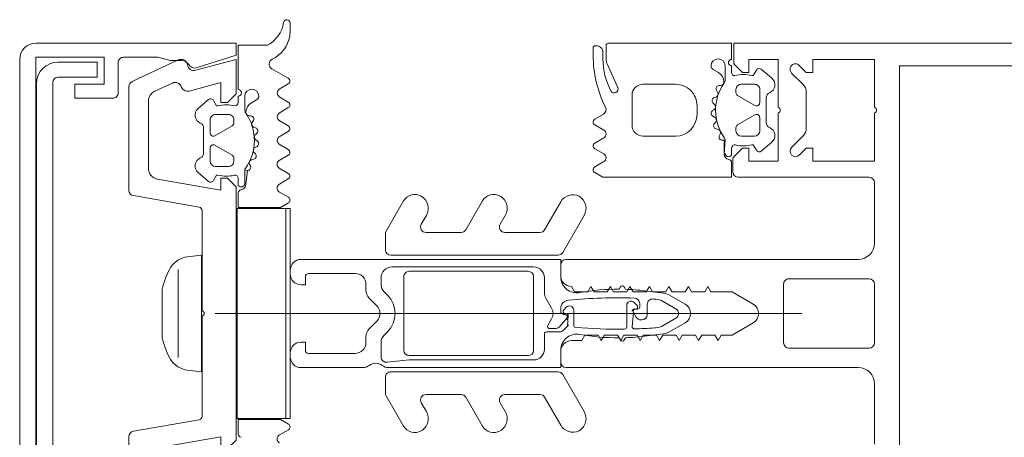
# Model space of a CAD drawing. Header units: millimetres. Extents: x -5460 to 47962, y 30005 to 103451.
# Tile 30 of 192: x 9903 to 9994, y 45095 to 45133. Entities that reach past the tile are written whole.
import ezdxf

# ---------------------------------------------------------------- set-up
doc = ezdxf.new("R2010")
doc.units = ezdxf.units.MM
doc.layers.add('A-DETL-GENF-OTLN', color=7, linetype='Continuous', lineweight=9)
doc.layers.add('A-GLAZ-CWMG-OTLN', color=7, linetype='Continuous', lineweight=9)

# ---------------------------------------------------------------- blocks, each defined once
blk = doc.blocks.new('Rectangular Mullion - HI_CovCap-20mm_Mull-105mm-V519-ВКК_01_К1_З_ЭОМ_кабель_')
at = {"layer": 'A-DETL-GENF-OTLN', "color": 253, "true_color": 0xaaaaaa}
for p, q in [((22.9, 136), (22.9, 59.396)), ((25, 136), (25, 59.396)), ((-2.7, 54), (2.7, 54)), ((-3.2, 46.1), (-3.2, 53.5)), ((3.2, 53.5), (3.2, 46.1)), ((12.6, 41.4), (12.6, 53.5)), ((-5, 25.5), (-5, 52.5)), ((5, 52.5), (5, 25.5)), ((15.361, 46.346), (16.421, 47.407)), ((17.128, 47.7), (20.472, 47.7)), ((21.179, 47.407), (22.239, 46.346)), ((0, 47.274), (0, -6.94)), ((2.7, 45.6), (-2.7, 45.6)), ((15.02, 43.541), (15.837, 44.514)), ((17.65, 43.999), (19.951, 43.999)), ((21.764, 44.513), (22.58, 43.541)), ((16.4, 41.7), (16.4, 42.9)), ((16.9, 43.4), (18.1, 43.4)), ((18.36, 42.95), (17.436, 41.35)), ((20.164, 41.35), (19.24, 42.95)), ((19.5, 43.4), (20.7, 43.4)), ((21.2, 42.9), (21.2, 41.7)), ((17.176, 41.2), (16.9, 41.2)), ((20.7, 41.2), (20.424, 41.2)), ((14.64, 40.799), (15.291, 40.799)), ((22.9, 40.199), (21.616, 40.199)), ((22.295, 40.799), (22.9, 40.799)), ((16.456, 39.677), (16.594, 39.747)), ((17.02, 39.557), (17.073, 39.357)), ((17.564, 39.212), (17.671, 39.308)), ((18.156, 39.231), (18.256, 39.058)), ((18.767, 39.045), (18.846, 39.166)), ((19.334, 39.217), (19.476, 39.076)), ((19.973, 39.195), (20.018, 39.332)), ((20.476, 39.508), (20.662, 39.401)), ((21.07, 39.622), (21.078, 39.766)), ((22.272, 39.587), (22.554, 39.099)), ((19.2, 37.599), (18.4, 37.599)), ((-0.866, 36.5), (-1.697, 35.06)), ((1.698, 35.06), (0.866, 36.5)), ((-1.115, 34.468), (-0.433, 35.65)), ((0.433, 35.65), (1.116, 34.468)), ((16.4, 35.599), (16.4, 32.599)), ((21.2, 32.599), (21.2, 35.599)), ((-1.887, 34.493), (-2.101, 32.752)), ((-1.333, 33.675), (-1.326, 33.78)), ((1.326, 33.78), (1.333, 33.675)), ((2.101, 32.752), (1.887, 34.493)), ((0.844, 33), (-0.1, 33)), ((-0.6, 32.5), (-0.6, 32.419)), ((0.6, 32.3), (0.927, 32.3)), ((1.018, 31.783), (0.742, 32.059)), ((-2.238, 30.995), (-2.45, 30.873)), ((-1.246, 31.1), (0.735, 31.1)), ((2.45, 30.873), (2.239, 30.995)), ((17.4, 31.599), (20.2, 31.599)), ((-2.45, 30.527), (-2.25, 30.411)), ((2.25, 30.411), (2.45, 30.527)), ((23.101, 29.286), (20.892, 30.269)), ((24.8, 29.2), (23.508, 29.2)), ((14.041, 28.994), (13.553, 28.149)), ((15.239, 28.149), (14.751, 28.994)), ((16.246, 28.994), (15.758, 28.149)), ((17.444, 28.149), (16.956, 28.994)), ((18.426, 28.95), (17.964, 28.149)), ((23.55, 28.9), (24.16, 28.9)), ((24.76, 28.3), (24.76, 28.2)), ((24.56, 28), (23.89, 28)), ((-9.074, 27.169), (-5.65, 25.192)), ((5.65, 25.192), (9.074, 27.169)), ((0.3, 26.2), (-1.088, 26.2)), ((0.342, 25.276), (0.583, 25.517)), ((-7.75, 23.518), (-10.327, 25.006)), ((-5.4, 9.3), (-5.4, 24.759)), ((-3.5, 25), (-4.5, 25)), ((-1.7, 23.7), (-1.7, 24.9)), ((0.433, 25), (0.2, 25)), ((4.5, 25), (3.5, 25)), ((5.4, 24.759), (5.4, 9.3)), ((10.328, 25.006), (7.75, 23.518)), ((-1.4, 24.493), (-1.4, 23.993)), ((-1.1, 23.82), (-0.5, 24.166)), ((0.5, 24.166), (1.422, 23.634)), ((-7.5, 19.84), (-7.5, 23.085)), ((-3.3, 23.5), (-1.9, 23.5)), ((1.922, 23.5), (3.3, 23.5)), ((7.5, 23.085), (7.5, 19.84)), ((-3.9, 22), (-3.9, 11)), ((-3.4, 22.5), (3.4, 22.5)), ((3.9, 11), (3.9, 22)), ((4.3, 22.5), (4.3, 9.4)), ((-9.074, 19.882), (-8.25, 19.407)), ((8.25, 19.407), (9.074, 19.882)), ((-7.75, 16.231), (-10.411, 17.767)), ((10.411, 17.767), (7.75, 16.231)), ((-7.5, 12.553), (-7.5, 15.798)), ((7.5, 15.798), (7.5, 12.553)), ((-9.074, 12.596), (-8.25, 12.12)), ((8.25, 12.12), (9.074, 12.596)), ((-7.616, 8.867), (-10.411, 10.481)), ((3.4, 10.5), (-3.4, 10.5)), ((10.411, 10.481), (7.616, 8.867)), ((-5.9, 8.8), (-7.366, 8.8)), ((-2.708, 8.4), (-4.018, 8.4)), ((-1.697, 8.997), (-2.001, 8.693)), ((2.001, 8.693), (1.697, 8.997)), ((3.3, 8.4), (2.709, 8.4)), ((7.366, 8.8), (5.9, 8.8)), ((-1.421, 7.293), (-0.707, 8.007)), ((0.707, 8.007), (1.422, 7.293)), ((-5, 1), (-5, 6.7)), ((-2.7, 7), (-2.128, 7)), ((2.129, 7), (2.7, 7)), ((-3.7, 1.7), (-3.7, 6)), ((3.7, 6), (3.7, 1.7)), ((-3.65, 0), (-4, 0)), ((4, 0), (3.65, 0)), ((-10.747, -0.16), (-11.226, -0.994)), ((10.747, -0.16), (11.226, -0.994)), ((11.963, -0.985), (12.438, -0.173)), ((12.956, -0.174), (13.454, -1.028)), ((14.137, -1.029), (14.638, -0.173)), ((15.156, -0.172), (15.654, -1.019)), ((16.341, -1.029), (16.838, -0.174)), ((17.356, -0.172), (17.854, -1.019)), ((18.534, -1.019), (19.035, -0.172)), ((19.552, -0.172), (20.05, -1.019)), ((20.732, -1.019), (21.235, -0.172)), ((21.754, -0.176), (22.626, -1.698)), ((25.988, -0.011), (26.872, -0.011)), ((14.273, -3.357), (14.22, -3.558)), ((14.871, -3.308), (14.764, -3.212)), ((15.456, -3.058), (15.356, -3.232)), ((16.046, -3.166), (15.967, -3.045)), ((16.676, -3.076), (16.534, -3.217)), ((17.218, -3.332), (17.173, -3.195)), ((17.862, -3.401), (17.676, -3.508)), ((18.278, -3.766), (18.27, -3.622)), ((19.754, -3.099), (19.472, -3.587)), ((13.794, -3.747), (13.656, -3.677)), ((18.816, -4.199), (20.1, -4.199)), ((12.491, -4.799), (11.84, -4.799)), ((14.376, -5.2), (14.1, -5.2)), ((15.56, -6.95), (14.636, -5.35)), ((17.364, -5.35), (16.44, -6.95)), ((17.9, -5.2), (17.624, -5.2)), ((20.1, -4.799), (19.495, -4.799)), ((13.6, -5.7), (13.6, -6.9)), ((18.4, -6.9), (18.4, -5.7)), ((-9.528, -8.15), (-0.25, -8.15)), ((0.25, -8.15), (9.528, -8.15)), ((13.037, -8.514), (12.22, -7.541)), ((14.1, -7.4), (15.3, -7.4)), ((17.151, -7.999), (14.849, -7.999)), ((16.7, -7.4), (17.9, -7.4)), ((19.78, -7.541), (18.963, -8.514)), ((-10.897, -14.487), (-9.823, -8.398)), ((9.823, -8.398), (10.897, -14.487)), ((4.076, -10.357), (-4.076, -10.357)), ((21.312, -10.889), (20.551, -12.523)), ((21.452, -14.611), (23.444, -10.341)), ((-2.25, -11.834), (2.25, -11.834)), ((19.644, -13.1), (13.42, -13.1)), ((-20.999, -14.9), (-11.389, -14.9)), ((11.389, -14.9), (20.999, -14.9)), ((20.4, -15.9), (23.2, -15.9)), ((21.35, -21.946), (-21.35, -21.946)), ((-21.25, -23.446), (21.25, -23.446)), ((23.501, -25), (-23.501, -25))]:
    blk.add_line(p, q, dxfattribs=at)
at = {"layer": 'A-DETL-GENF-OTLN', "color": 253, "true_color": 0xaaaaaa, "flags": 128}
for points in [[(22.9, 61), (22.9, 57.792), (22.9, 56.3), (11.198, 56.3), (-11.198, 56.3), (-22.9, 56.3), (-22.9, 57.792), (-22.9, 61)], [(25, 61), (25, 57.792), (25, 41), (23.1, 41), (22.3, 41.8), (22.3, 42.4), (23.5, 42.4), (23.5, 45.1), (19.05, 45.1)], [(-6.5, 54), (-11.198, 54), (-12.1, 54)], [(12.1, 54), (11.198, 54), (6.5, 54)], [(18.55, 54), (14.1, 54), (14.1, 48.3), (15.3, 48.3), (15.3, 47.7), (14.654, 47.054)], [(22.946, 47.054), (22.3, 47.7), (22.3, 48.3), (23.5, 48.3), (23.5, 54), (19.05, 54)], [(18.55, 45.1), (14.1, 45.1), (14.1, 42.4), (15.3, 42.4), (15.3, 41.8), (14.4, 40.9), (13.1, 40.9)], [(-0.866, 42.8), (-2, 40.836), (-2, 39.836), (-2.5, 39.547), (-2, 39.259), (-2, 38.036), (-2.5, 37.747), (-2, 37.459), (-2, 36.236), (-2.5, 35.947), (-2, 35.659), (-2, 34.436), (-2.5, 34.147), (-2, 33.859), (-2, 32.636), (-2.5, 32.347), (-2, 32.059), (-2, 30.836), (-2.5, 30.547), (-2, 30.259), (-2, 29.036), (-2.5, 28.747), (-2, 28.459), (-2, 27.236), (-2.5, 26.947), (-2.5, 26)], [(2.5, 26), (2, 26.289), (2, 27.511), (2.5, 27.8), (2, 28.089), (2, 29.311), (2.5, 29.6), (2, 29.889), (2, 31.111), (2.5, 31.4), (2, 31.689), (2, 32.911), (2.5, 33.2), (2, 33.489), (2, 34.711), (2.5, 35), (2, 35.289), (2, 36.511), (2.5, 36.8), (2, 37.089), (2, 38.311), (2.5, 38.6), (2, 38.889), (2, 40.836), (0.866, 42.8)], [(15.6, 42.672), (15.6, 42.799), (15.1, 43.088)], [(22.5, 43.088), (22, 42.799), (22, 42.672)], [(13.033, 28.149), (12.6, 28.899), (12.6, 40.799), (13.954, 40.799)], [(16.048, 40.199), (14.748, 40.099), (16.02, 40.099), (16.02, 39.944)], [(23.5, 40.799), (25, 40.799), (25, 29.4)], [(-0.35, 31.986), (0.1, 31.727), (-1.227, 31.6)], [(0.401, 31.8), (0.4, 31.9), (0.4, 32.1)], [(-1.553, 25.254), (-1.165, 25.641), (-0.2, 25.7), (-0.417, 25.6), (-1.253, 24.846)], [(-3.409, 25), (-5, 25), (-5, 9.1)], [(-0.1, 25.3), (-0.1, 25.4), (0, 25.417)], [(5, 1), (5, 25), (3.409, 25)], [(-4.515, 8.952), (-4.3, 11), (-4.3, 22.5)], [(-2.65, 1), (-2.65, 1.4), (-3.4, 1.4)], [(3.4, 1.4), (2.65, 1.4), (2.65, 1)], [(-11.154, -4.799), (-9.8, -4.799), (-9.8, -0.904), (-10.226, -0.16)], [(11.154, -4.799), (9.8, -4.799), (9.8, -0.904), (10.226, -0.16)], [(24.8, -2.109), (24.8, -4.799), (20.7, -4.799)], [(12.03, -4.199), (13.248, -4.199), (13.22, -3.944), (11.948, -4.099)], [(12.436, -12.274), (11.4, -6.4), (12.5, -6.4), (12.5, -5.8), (11.7, -5), (-11.7, -5), (-12.5, -5.8), (-12.5, -6.4), (-11.4, -6.4), (-12.436, -12.274)], [(22.497, -8.745), (23.5, -5), (20.3, -5), (19.5, -5.8), (19.5, -6.4), (21.365, -6.4), (20.576, -9.345)], [(22.734, -8.584), (23.899, -5), (25, -5), (25, -23.501)], [(12.3, -7.088), (12.8, -6.799), (12.8, -6.672)], [(19.2, -6.672), (19.2, -6.799), (19.7, -7.088)], [(5.2, -9.739), (5.4, -8.207), (-5.4, -8.207), (-5.2, -9.738)], [(23.7, -15.4), (23.7, -12.244), (23.4, -11.062), (23.4, -10.012)], [(-19.9, -16.4), (-19.9, -19.9), (-21.2, -19.9), (-21.2, -17.2), (-23.7, -17.2), (-23.7, -23.5), (23.7, -23.5), (23.7, -17.2), (21.2, -17.2), (21.2, -19.9), (19.9, -19.9), (19.9, -16.4)], [(23.25, -21.446), (23.25, -17.846), (21.85, -17.846), (21.85, -21.446)]]:
    blk.add_lwpolyline(points, dxfattribs=at)
for points in [[(0.001, 37), (0.001, 35.9)], [(9.7, 0), (-9.7, 0), (-9.7, -0.4), (9.7, -0.4)], [(9.7, -0.4), (-9.7, -0.4), (-9.7, -4.9), (9.7, -4.9)]]:
    blk.add_lwpolyline(points, close=True, dxfattribs=at)
at = {"layer": 'A-DETL-GENF-OTLN', "color": 253, "true_color": 0xaaaaaa}
for centre, radius, start, end in [((-6.5, 52.5), 1.5, 360, 90), ((-2.7, 53.5), 0.5, 90, 180), ((2.7, 53.5), 0.5, 0, 90), ((6.5, 52.5), 1.5, 90, 180), ((12.1, 53.5), 0.5, 0, 90), ((18.8, 53.944), 0.256, 12.68038, 167.31962), ((17.128, 46.7), 1, 90, 135), ((20.472, 46.7), 1, 45, 90), ((15.007, 46.7), 0.5, 135, 315), ((22.593, 46.7), 0.5, 225, 45), ((-2.7, 46.1), 0.5, 180, 270), ((2.7, 46.1), 0.5, 270, 0), ((16.449, 43.999), 0.8, 22.62277, 139.99694), ((18.8, 45.044), 0.256, 12.68038, 167.31962), ((21.151, 43.999), 0.8, 39.99668, 157.38439), ((17.65, 44.499), 0.5, 202.62086, 270.00119), ((19.951, 44.499), 0.5, 270.00034, 337.37761), ((0, 42.3), 1, 30, 150), ((15.25, 43.348), 0.3, 139.98868, 240.00171), ((16.9, 42.9), 0.5, 90.00918, 179.99082), ((18.1, 43.1), 0.3, 330.00269, 90.00128), ((19.5, 43.1), 0.3, 89.99358, 210.00244), ((20.7, 42.9), 0.5, 359.98992, 90.01008), ((22.35, 43.348), 0.3, 300.00493, 39.98969), ((18.644, 41.886), 3.144, 165.517, 193.19753), ((18.96, 41.886), 3.14, 345.49788, 14.50212), ((13.1, 41.4), 0.5, 180, 270), ((15.291, 41.099), 0.3, 270, 13.19753), ((16.9, 41.7), 0.5, 180.00904, 269.99096), ((17.176, 41.5), 0.3, 269.98935, 330.005), ((20.424, 41.5), 0.3, 209.99356, 270.01209), ((20.7, 41.7), 0.5, 269.98974, 0.01026), ((22.3, 41.099), 0.3, 180.01852, 269.09479), ((13.954, 40.499), 0.3, 7.1885, 89.99701), ((14.748, 40.599), 0.5, 187.17367, 270.00885), ((14.83, 40.529), 0.33, 125.09006, 269.99998), ((16.048, 39.899), 0.3, 54.15879, 90), ((18.8, 43.709), 4.4, 234.15879, 305.07788), ((21.416, 39.748), 0.339, 89.17829, 176.99749), ((21.616, 39.699), 0.5, 90, 125.07788), ((21.406, 39.087), 1, 30.00227, 89.17284), ((23.2, 40.799), 0.3, 180, 0), ((22.9, 39.549), 0.65, 270, 90), ((16.32, 39.944), 0.3, 180.01117, 296.99101), ((16.73, 39.48), 0.3, 15.00147, 116.99683), ((17.363, 39.435), 0.3, 194.99548, 312.00284), ((17.882, 39.073), 0.316, 30.00259, 131.99738), ((19.111, 38.994), 0.316, 44.99099, 147.01044), ((19.688, 39.288), 0.3, 225.00054, 342.0009), ((20.318, 39.234), 0.316, 60.00703, 161.99669), ((20.798, 39.636), 0.272, 240.01099, 356.9853), ((18.516, 39.208), 0.3, 210.00025, 326.99854), ((22.9, 39.299), 0.4, 209.99374, 270.00001), ((18.4, 35.599), 2, 90.00207, 179.99793), ((19.2, 35.599), 2, 359.99744, 90.00256), ((0, 36), 1, 90.02865, 150), ((0, 36), 1, 30, 89.97135), ((0, 35.4), 0.5, 90.0573, 150), ((0, 35.4), 0.5, 30, 89.9427), ((-0.398, 34.31), 1.5, 150, 173), ((0.399, 34.31), 1.5, 7, 30), ((46.55, 30.327), 48, 176, 178.23414), ((0.271, 33.668), 1.6, 150, 176), ((-0.27, 33.668), 1.6, 4, 30), ((-46.55, 30.327), 48, 3.83017, 4), ((-0.1, 32.5), 0.5, 90, 180), ((0.844, 33.5), 0.5, 270, 3.83017), ((17.75, 30.315), 20, 173, 178.04971), ((-0.1, 32.419), 0.5, 180, 240), ((0.2, 31.9), 0.2, 240, 0), ((0.6, 32.1), 0.2, 90, 180), ((0.601, 31.917), 0.2, 45, 180), ((0.927, 31.8), 0.5, 1.77701, 90), ((-17.75, 30.315), 20, 1.95029, 7), ((17.4, 32.599), 1, 180.00127, 269.99873), ((20.2, 32.599), 1, 269.99283, 0.00717), ((-1.246, 30.9), 0.2, 90, 179.3132), ((-1.227, 31.8), 0.2, 178.23414, 270), ((0.201, 31.8), 0.2, 270, 0), ((0.735, 31.5), 0.4, 270, 45), ((-46.55, 30.327), 48, 354.4962, 1.77701), ((-2.35, 30.7), 0.2, 120, 240), ((17.75, 30.315), 20, 179.72362, 190.22002), ((46.55, 30.327), 48, 179.3132, 184.71248), ((-17.75, 30.315), 20, 349.77998, 0.27638), ((2.35, 30.7), 0.2, 300, 60), ((20.75, 29.95), 0.35, 66.00158, 241.92521), ((14.396, 28.789), 0.41, 30.00523, 149.99477), ((16.601, 28.789), 0.41, 29.9985, 150.0015), ((18.86, 28.681), 0.51, 63.33857, 148.19306), ((23.89, 38.7), 10.7, 243.33981, 269.99936), ((23.55, 35.2), 6.3, 241.92787, 269.99964), ((23.508, 30.2), 1, 246.00621, 269.99547), ((24.8, 29.4), 0.2, 270.00393, 359.99169), ((24.16, 28.3), 0.6, 359.98764, 90.01018), ((-9.724, 26.043), 1.3, 60, 150), ((9.724, 26.043), 1.3, 30, 120), ((13.293, 28.299), 0.3, 209.9964, 330.0036), ((15.498, 28.299), 0.3, 209.9964, 330.0036), ((17.704, 28.299), 0.3, 209.9964, 330.0036), ((24.56, 28.199), 0.2, 269.97732, 0.03798), ((-9.677, 26.132), 1.3, 154.41173, 240), ((-3.409, 26.5), 1.5, 270, 10.22002), ((3.409, 26.5), 1.5, 169.77998, 270), ((9.678, 26.132), 1.3, 300, 25.58827), ((-4.5, 25.5), 0.5, 180, 270), ((-3.5, 26), 1, 270, 0), ((-1.088, 26.4), 0.2, 184.71248, 270), ((-1.024, 25.5), 0.2, 90, 135), ((-0.417, 25.4), 0.2, 90, 135), ((-0.3, 25.4), 0.2, 360, 90), ((-0.2, 25.5), 0.2, 360, 90), ((0.3, 25.8), 0.4, 315, 90), ((0.433, 25.8), 0.8, 270, 354.4962), ((3.5, 26), 1, 180, 270), ((4.5, 25.5), 0.5, 270, 360), ((-5.9, 24.759), 0.5, 360, 60), ((-1.2, 24.9), 0.5, 135, 180), ((-0.9, 24.493), 0.5, 135, 180), ((0.2, 25.3), 0.3, 180, 270), ((0.2, 25.417), 0.2, 180, 315), ((5.9, 24.759), 0.5, 120, 180), ((-1.9, 23.7), 0.2, 270, 0), ((-1.2, 23.993), 0.2, 180, 300), ((0, 23.3), 1, 60, 120), ((-8, 23.085), 0.5, 360, 60), ((-3.3, 22.5), 1, 90, 180), ((1.922, 24.5), 1, 240, 270), ((3.3, 22.5), 1, 360, 90), ((8, 23.085), 0.5, 120, 180), ((-3.4, 22), 0.5, 90, 180), ((3.4, 22), 0.5, 360, 90), ((-9.724, 18.757), 1.3, 60, 150), ((9.724, 18.757), 1.3, 30, 120), ((-9.811, 18.807), 1.2, 150, 240), ((-8, 19.84), 0.5, 240, 0), ((8, 19.84), 0.5, 180, 300), ((9.811, 18.807), 1.2, 300, 30), ((-8, 15.798), 0.5, 360, 60), ((8, 15.798), 0.5, 120, 180), ((-9.724, 11.47), 1.3, 60, 150), ((9.724, 11.47), 1.3, 30, 120), ((-9.811, 11.52), 1.2, 150, 240), ((-8, 12.553), 0.5, 240, 0), ((8, 12.553), 0.5, 180, 300), ((9.811, 11.52), 1.2, 300, 30), ((-3.4, 11), 0.5, 180, 270), ((3.4, 11), 0.5, 270, 0), ((-5.9, 9.3), 0.5, 270, 0), ((-4, 9.1), 1, 180, 216.8699), ((0, 7.3), 2.4, 45, 135), ((3.3, 9.4), 1, 270, 0), ((5.9, 9.3), 0.5, 180, 270), ((-7.366, 9.3), 0.5, 240, 270), ((-5.6, 7.9), 1, 323.1301, 36.8699), ((-4.018, 8.9), 0.5, 174, 270), ((-2.708, 9.4), 1, 270, 315), ((0, 7.3), 1, 45, 135), ((2.709, 9.4), 1, 225, 270), ((7.366, 9.3), 0.5, 270, 300), ((-4, 6.7), 1, 143.1301, 180), ((-2.128, 8), 1, 270, 315), ((2.129, 8), 1, 225, 270), ((-2.7, 6), 1, 90, 180), ((2.7, 6), 1, 360, 90), ((-4, 1), 1, 180, 270), ((-3.4, 1.7), 0.3, 180, 270), ((-3.65, 1), 1, 270, 0), ((3.65, 1), 1, 180, 270), ((3.4, 1.7), 0.3, 270, 0), ((4, 1), 1, 270, 0), ((-10.486, -0.309), 0.3, 29.79649, 150.13199), ((10.486, -0.309), 0.3, 29.86801, 150.20351), ((12.697, -0.325), 0.3, 30.23147, 149.65543), ((14.897, -0.324), 0.3, 30.46538, 149.65513), ((17.097, -0.324), 0.3, 30.46537, 149.85519), ((19.293, -0.324), 0.3, 30.46536, 149.41133), ((21.493, -0.325), 0.3, 29.83515, 149.28464), ((26.143, -2.91), 2.911, 99.54546, 154.63631), ((27.331, -3.432), 2.856, 98.35666, 152.40789), ((25.992, -2.011), 2, 90.0978, 99.54546), ((26.872, -0.31), 0.3, 278.35666, 90.0978), ((-11.592, -0.796), 0.416, 206.95413, 331.56801), ((11.592, -0.796), 0.416, 208.43199, 333.04587), ((13.796, -0.786), 0.419, 215.30012, 324.53347), ((16.001, -0.765), 0.43, 216.17656, 322.15635), ((18.194, -0.781), 0.415, 215.01205, 324.98795), ((20.391, -0.779), 0.417, 215.13204, 324.86796), ((23.06, -1.449), 0.5, 209.83515, 334.63631), ((16, -7.709), 4.4, 54.92212, 125.84121), ((13.93, -3.48), 0.3, 243.00317, 344.99853), ((14.563, -3.435), 0.3, 47.99716, 165.00452), ((15.082, -3.073), 0.316, 228.00262, 329.99741), ((15.716, -3.208), 0.3, 33.00146, 149.99975), ((16.311, -2.994), 0.316, 212.98956, 315.00901), ((16.888, -3.288), 0.3, 17.9991, 134.99946), ((17.518, -3.234), 0.316, 198.00331, 299.99297), ((17.998, -3.636), 0.272, 3.0147, 119.98901), ((18.606, -3.087), 1, 270.82716, 329.99773), ((20.1, -3.299), 0.4, 89.99999, 150.00626), ((20.1, -3.549), 0.65, 270, 90), ((-11.154, -4.499), 0.3, 187.1885, 269.99701), ((11.154, -4.499), 0.3, 270.00299, 352.8115), ((11.947, -4.599), 0.5, 89.99115, 172.82633), ((12.03, -4.529), 0.33, 90.00002, 234.90994), ((13.52, -3.944), 0.3, 63.00899, 179.98883), ((13.248, -3.899), 0.3, 270, 305.84121), ((18.616, -3.748), 0.339, 183.00251, 270.82171), ((18.816, -3.699), 0.5, 234.92212, 270), ((20.4, -4.799), 0.3, 0, 180), ((12.491, -5.099), 0.3, 346.80247, 90), ((15.844, -5.886), 3.144, 166.80247, 194.483), ((14.1, -5.7), 0.5, 90.00904, 179.99096), ((14.376, -5.5), 0.3, 29.995, 90.01065), ((17.624, -5.5), 0.3, 89.98791, 150.00644), ((17.9, -5.7), 0.5, 359.98974, 90.01026), ((19.5, -5.099), 0.3, 90.90521, 179.98148), ((16.16, -5.886), 3.14, 345.49788, 14.50212), ((12.45, -7.348), 0.3, 119.99829, 220.01132), ((14.1, -6.9), 0.5, 180.00918, 269.99082), ((15.3, -7.1), 0.3, 269.99872, 29.99731), ((16.7, -7.1), 0.3, 149.99756, 270.00642), ((17.9, -6.9), 0.5, 269.98992, 0.01008), ((19.55, -7.348), 0.3, 320.01031, 59.99507), ((-9.528, -8.45), 0.3, 90, 170), ((0, -8.206), 0.256, 12.68038, 167.31962), ((9.528, -8.45), 0.3, 10, 90), ((14.849, -8.499), 0.5, 89.99881, 157.37914), ((17.151, -8.499), 0.5, 22.62239, 89.99966), ((13.649, -7.999), 0.8, 220.00306, 337.37723), ((18.351, -7.999), 0.8, 202.61561, 320.00332), ((23.076, -8.9), 0.6, 165, 261.55829), ((23.4, -8.8), 0.7, 162, 239.99829), ((-3.066, -9.208), 2.199, 193.97065, 242.72797), ((3.066, -9.207), 2.199, 297.27461, 346.02676), ((21.155, -9.5), 0.6, 165, 251.18075), ((22.9, -10.087), 0.6, 335, 81.55829), ((22.7, -10.012), 0.7, 0, 59.99829), ((20.768, -10.636), 0.6, 335, 71.18075), ((0.005, -2.907), 9.207, 243.70777, 255.82838), ((-0.002, -2.912), 9.202, 284.16828, 296.29299), ((13.42, -12.1), 1, 190, 270), ((19.644, -12.1), 1, 270, 335), ((-11.389, -14.4), 0.5, 270, 350), ((11.389, -14.4), 0.5, 190, 270), ((20.999, -14.4), 0.5, 270, 335), ((23.201, -15.401), 0.498, 269.82624, 0.17354), ((20.4, -16.4), 0.5, 89.99812, 180.00166), ((21.249, -21.445), 2.001, 270.02951, 359.97227), ((21.349, -21.445), 0.501, 270.08749, 359.93358), ((23.5, -23.5), 1.5, 270.04937, 359.95063)]:
    blk.add_arc(centre, radius, start, end, dxfattribs=at)
blk = doc.blocks.new('Наметкина 10_РД_АРФ_К1_R21_rvt-1-ВКК_01_К1_З_ЭОМ_кабель_')
at = {"layer": 'A-GLAZ-CWMG-OTLN', "color": 253, "lineweight": 9, "true_color": 0xaaaaaa, "extrusion": (0, 0, -1), "rotation": 90.00000000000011}
blk.add_blockref('Rectangular Mullion - HI_CovCap-20mm_Mull-105mm-V519-ВКК_01_К1_З_ЭОМ_кабель_', (-7950, 44225), dxfattribs=at)

msp = doc.modelspace()

# ---------------------------------------------------------------- block references
at = {"lineweight": 5}
msp.add_blockref('Наметкина 10_РД_АРФ_К1_R21_rvt-1-ВКК_01_К1_З_ЭОМ_кабель_', (1977.645, 881.208), dxfattribs=at)

doc.saveas('drawing.dxf')
